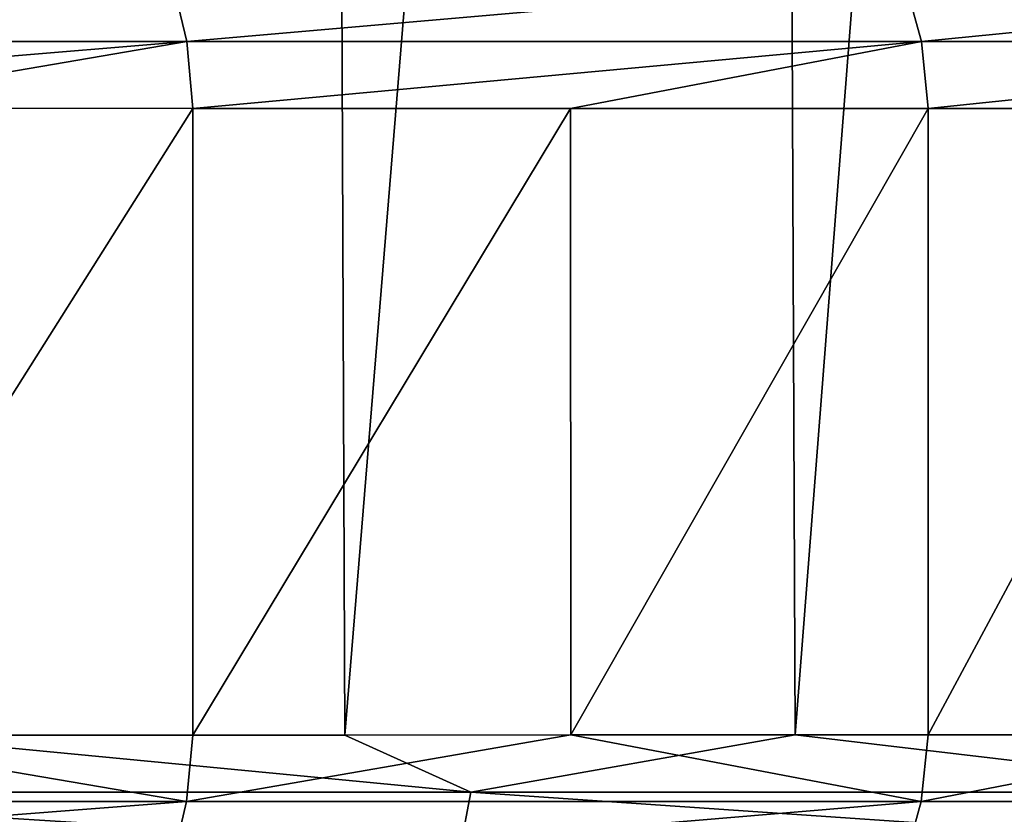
# Model space of a CAD drawing. Header units: metres. Extents: x -136 to 36, y -213 to -20.
# Tile 86 of 104: x 11.38 to 13.98, y -71.64 to -69.54. Entities that reach past the tile are written whole.
import ezdxf

# ---------------------------------------------------------------- set-up
doc = ezdxf.new("R2010")
doc.units = ezdxf.units.M
doc.layers.add('solid_11_382_033_XXX', color=7, linetype='CONTINUOUS')

msp = doc.modelspace()

# ---------------------------------------------------------------- linework, layer by layer
at = {"layer": 'solid_11_382_033_XXX'}
for points in [[(12.185629, -57.603088, 19.538584), (10.952731, -57.603088, 20.256588), (11.003798, -71.427238, 20.228848)], [(12.185629, -57.603088, 19.538584), (11.003798, -71.427238, 20.228848), (12.24107, -71.426811, 19.503841)], [(13.371638, -57.603088, 18.74552), (12.185629, -57.603088, 19.538584), (12.24107, -71.426811, 19.503841)], [(13.371638, -57.603088, 18.74552), (12.24107, -71.426811, 19.503841), (13.430731, -71.426483, 18.703154)], [(14.506193, -57.603088, 17.880447), (13.371638, -57.603088, 18.74552), (13.430731, -71.426483, 18.703154)], [(14.506193, -57.603088, 17.880447), (13.430731, -71.426483, 18.703154), (14.568177, -71.426231, 17.829891)], [(9.662396, -69.431076, -76.877396), (11.78444, -69.431145, -75.516724), (9.694589, -69.596649, -76.935516)], [(11.78444, -69.431145, -75.516724), (11.823832, -69.596649, -75.570427), (9.694589, -69.596649, -76.935516)], [(11.78444, -69.431145, -75.516724), (13.717957, -69.431175, -73.898994), (11.823832, -69.596649, -75.570427)], [(13.717957, -69.431175, -73.898994), (13.763889, -69.596657, -73.947327), (11.823832, -69.596649, -75.570427)], [(13.717957, -69.431175, -73.898994), (15.431514, -69.431175, -72.049576), (13.763889, -69.596657, -73.947327)], [(15.431514, -69.431175, -72.049576), (15.483199, -69.596649, -72.091698), (13.763889, -69.596657, -73.947327)], [(9.694589, -69.596649, -76.935516), (11.823832, -69.596649, -75.570427), (9.707231, -69.772423, -76.954147)], [(11.823832, -69.596649, -75.570427), (10.795012, -69.772797, -76.304359), (9.707231, -69.772423, -76.954147)], [(11.823832, -69.596649, -75.570427), (11.839709, -69.773079, -75.5868), (10.795012, -69.772797, -76.304359)], [(11.823832, -69.596649, -75.570427), (13.763889, -69.596657, -73.947327), (11.839709, -69.773079, -75.5868)], [(13.763889, -69.596657, -73.947327), (12.83745, -69.773277, -74.804169), (11.839709, -69.773079, -75.5868)], [(13.763889, -69.596657, -73.947327), (13.781384, -69.773399, -73.962006), (12.83745, -69.773277, -74.804169)], [(13.763889, -69.596657, -73.947327), (15.483199, -69.596649, -72.091698), (13.781384, -69.773399, -73.962006)], [(15.483199, -69.596649, -72.091698), (14.669661, -69.77343, -73.06208), (13.781384, -69.773399, -73.962006)], [(10.795012, -69.772797, -76.304359), (11.839709, -69.773079, -75.5868), (10.795638, -71.4272, -76.303955)], [(11.839709, -69.773079, -75.5868), (11.840321, -71.426918, -75.586357), (10.795638, -71.4272, -76.303955)], [(11.839709, -69.773079, -75.5868), (12.83745, -69.773277, -74.804169), (11.840321, -71.426918, -75.586357)], [(12.83745, -69.773277, -74.804169), (12.838282, -71.42672, -74.803474), (11.840321, -71.426918, -75.586357)], [(12.83745, -69.773277, -74.804169), (13.781384, -69.773399, -73.962006), (12.838282, -71.42672, -74.803474)], [(13.781384, -69.773399, -73.962006), (13.781919, -71.426598, -73.961494), (12.838282, -71.42672, -74.803474)], [(13.781384, -69.773399, -73.962006), (14.669661, -69.77343, -73.06208), (13.781919, -71.426598, -73.961494)], [(14.669661, -69.77343, -73.06208), (14.670658, -71.426567, -73.061005), (13.781919, -71.426598, -73.961494)], [(9.694321, -71.602654, -76.935867), (10.795638, -71.4272, -76.303955), (11.823524, -71.602654, -75.570877)], [(12.573724, -71.577232, 19.271151), (11.003798, -71.427238, 20.228848), (10.266992, -71.57724, 20.595081)], [(11.823524, -71.602654, -75.570877), (10.795638, -71.4272, -76.303955), (11.840321, -71.426918, -75.586357)], [(12.573724, -71.577232, 19.271151), (12.24107, -71.426811, 19.503841), (11.003798, -71.427238, 20.228848)], [(11.823524, -71.602654, -75.570877), (11.840321, -71.426918, -75.586357), (12.838282, -71.42672, -74.803474)], [(11.823524, -71.602654, -75.570877), (12.838282, -71.42672, -74.803474), (13.763548, -71.602654, -73.947906)], [(12.573724, -71.577232, 19.271151), (13.430731, -71.426483, 18.703154), (12.24107, -71.426811, 19.503841)], [(14.712183, -71.57724, 17.689579), (13.430731, -71.426483, 18.703154), (12.573724, -71.577232, 19.271151)], [(13.763548, -71.602654, -73.947906), (12.838282, -71.42672, -74.803474), (13.781919, -71.426598, -73.961494)], [(14.712183, -71.57724, 17.689579), (14.568177, -71.426231, 17.829891), (13.430731, -71.426483, 18.703154)], [(13.763548, -71.602654, -73.947906), (13.781919, -71.426598, -73.961494), (14.670658, -71.426567, -73.061005)], [(13.763548, -71.602654, -73.947906), (14.670658, -71.426567, -73.061005), (15.482878, -71.602654, -72.092407)], [(10.266992, -71.57724, 20.595081), (10.24519, -71.722343, 20.551294), (12.5469, -71.722282, 19.23004)], [(12.573724, -71.577232, 19.271151), (10.266992, -71.57724, 20.595081), (12.5469, -71.722282, 19.23004)], [(12.573724, -71.577232, 19.271151), (12.5469, -71.722282, 19.23004), (14.680706, -71.722252, 17.65177)], [(14.712183, -71.57724, 17.689579), (12.573724, -71.577232, 19.271151), (14.680706, -71.722252, 17.65177)], [(11.823524, -71.602654, -75.570877), (11.784234, -71.768234, -75.517311), (9.66221, -71.768295, -76.877899)], [(9.694321, -71.602654, -76.935867), (11.823524, -71.602654, -75.570877), (9.66221, -71.768295, -76.877899)], [(13.763548, -71.602654, -73.947906), (13.717735, -71.768196, -73.899696), (11.784234, -71.768234, -75.517311)], [(11.823524, -71.602654, -75.570877), (13.763548, -71.602654, -73.947906), (11.784234, -71.768234, -75.517311)], [(15.482878, -71.602654, -72.092407), (15.431326, -71.768204, -72.050385), (13.717735, -71.768196, -73.899696)], [(13.763548, -71.602654, -73.947906), (15.482878, -71.602654, -72.092407), (13.717735, -71.768196, -73.899696)]]:
    msp.add_3dface(points, dxfattribs=at)

doc.saveas('drawing.dxf')
